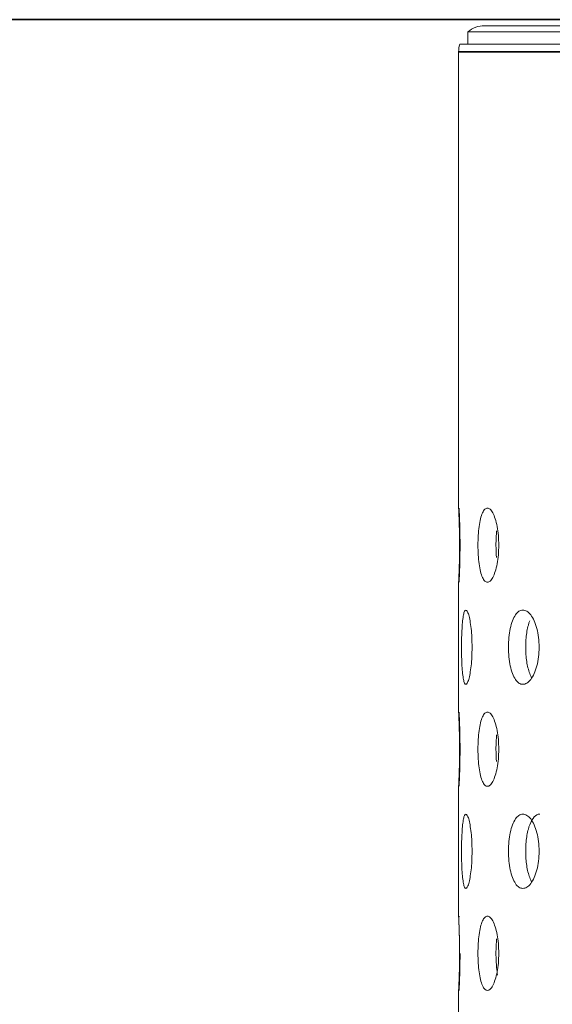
# Model space of a CAD drawing. Header units: millimetres. Extents: x 4 to 1188, y 1 to 840.
# Tile 67 of 256: x 387 to 395, y 409 to 423. Entities that reach past the tile are written whole.
import ezdxf

# ---------------------------------------------------------------- set-up
doc = ezdxf.new("R2010")
doc.units = ezdxf.units.MM
doc.layers.add('1', color=7, linetype='Continuous')
doc.styles.add('Arial Unicode MS', font='Arial Unicode MS')
doc.dimstyles.get("Standard").update_dxf_attribs({"dimtxt": 0.18, "dimasz": 0.18, "dimexe": 0.18, "dimexo": 0.0625, "dimgap": 0.09, "dimtad": 0, "dimtih": 1, "dimtoh": 1, "dimdec": 4, "dimzin": 0, "dimdsep": 46, "dimtxsty": 'Standard', "dimcen": 0.09, "dimadec": 0, "dimazin": 0, "dimtfac": 1, "dimtdec": 4, "dimtofl": 0, "dimtmove": 0, "dimatfit": 3, "dimfxl": 0, "dimtolj": 1, "dimtzin": 0, "dimarcsym": 0})

# ---------------------------------------------------------------- blocks, each defined once
blk = doc.blocks.new('_U50')
at = {"layer": '1', "color": 18, "lineweight": 35}
for p, q in [((487.355, 533.086), (367.309, 533.086)), ((369.309, 533.086), (369.309, 291.229)), ((402.98, 291.229), (367.309, 291.229))]:
    blk.add_line(p, q, dxfattribs=at)
at = {"layer": '1', "color": 18, "lineweight": 70}
for points in [[(369.309, 533.086), (370.085, 529.586), (368.533, 529.586)], [(369.309, 291.229), (368.533, 294.729), (370.085, 294.729)]]:
    blk.add_solid(points, dxfattribs=at)
at = {"layer": '1', "color": 18, "linetype": 'Continuous', "lineweight": 13, "insert": (368.067, 405.823), "char_height": 3, "attachment_point": 7, "rotation": 90, "line_spacing_factor": 1.047437, "style": 'Arial Unicode MS'}
blk.add_mtext('\\fArial Unicode MS|b0|i0;\\W1.0000;{\\H1.21x;(}1814{\\H1.21x;)}', dxfattribs=at)
blk = doc.blocks.new('_U53')
at = {"layer": '1', "color": 18, "lineweight": 35}
for p, q in [((487.355, 533.086), (381.309, 533.086)), ((383.309, 533.086), (383.309, 423.229)), ((413.03, 423.229), (381.309, 423.229))]:
    blk.add_line(p, q, dxfattribs=at)
at = {"layer": '1', "color": 18, "lineweight": 70}
for points in [[(383.309, 533.086), (384.085, 529.586), (382.533, 529.586)], [(383.309, 423.229), (382.533, 426.729), (384.085, 426.729)]]:
    blk.add_solid(points, dxfattribs=at)
at = {"layer": '1', "color": 18, "linetype": 'Continuous', "lineweight": 13, "insert": (382.067, 472.988), "char_height": 3, "attachment_point": 7, "rotation": 90, "line_spacing_factor": 1.047437, "style": 'Arial Unicode MS'}
blk.add_mtext('\\fArial Unicode MS|b0|i0;\\W1.0000;{\\H1.21x;(}824{\\H1.21x;)}', dxfattribs=at)

msp = doc.modelspace()

# ---------------------------------------------------------------- linework, layer by layer
at = {"layer": '1', "color": 154, "linetype": 'Continuous', "lineweight": 13}
for p, q in [((393.4429, 423.0546), (393.4429, 422.8753)), ((393.4429, 423.0546), (397.9158, 423.0546)), ((403.9763, 423.142), (393.6829, 423.142)), ((393.3096, 422.7686), (393.3096, 416.2086)), ((397.8081, 422.8753), (393.3252, 422.8753)), ((393.3096, 415.142), (393.3096, 413.2753)), ((393.3096, 412.2087), (393.3096, 410.342)), ((393.3163, 410.342), (393.3168, 410.3323)), ((393.3096, 409.2753), (393.3096, 407.4086))]:
    msp.add_line(p, q, dxfattribs=at)
at = {"layer": '1', "color": 154, "linetype": 'Continuous', "lineweight": 35}
msp.add_line((403.9763, 422.7686), (393.3096, 422.7686), dxfattribs=at)
at = {"layer": '1', "color": 154, "linetype": 'Continuous', "lineweight": 13}
for start, end in [(90, 130.0052), (163.39845, 180)]:
    msp.add_arc((393.6829, 422.7686), 0.3733, start, end, dxfattribs=at)
for points, knots in [([(393.3234, 415.6753), (393.3234, 415.7228), (393.3228, 415.8162), (393.3201, 415.9476), (393.3164, 416.0577), (393.3129, 416.1447), (393.3102, 416.198), (393.3094, 416.2127), (393.31, 416.2024), (393.3115, 416.1722), (393.3137, 416.1225), (393.3164, 416.0568), (393.3192, 415.9754), (393.3215, 415.8821), (393.323, 415.781), (393.3236, 415.6752), (393.3229, 415.5527), (393.3205, 415.4179), (393.3168, 415.305), (393.3137, 415.2268), (393.3115, 415.1772), (393.31, 415.1479), (393.3096, 415.142), (393.3096, 415.142)], [0, 0, 0, 0, 0.0561219, 0.110287, 0.1666692, 0.2226507, 0.2768963, 0.3333249, 0.3752711, 0.4164167, 0.4583586, 0.5003652, 0.5414809, 0.5833856, 0.6253076, 0.6664025, 0.7084194, 0.7706092, 0.8331876, 0.8755508, 0.9163798, 0.9573234, 1, 1, 1, 1]), ([(393.3163, 416.2086), (393.3163, 416.2086), (393.3166, 416.2024), (393.3181, 416.1722), (393.3204, 416.1225), (393.3231, 416.0568), (393.3258, 415.9754), (393.3281, 415.8821), (393.3297, 415.781), (393.3303, 415.6752), (393.3296, 415.5527), (393.3272, 415.4179), (393.3235, 415.305), (393.3204, 415.2268), (393.3182, 415.1772), (393.3166, 415.1479), (393.3163, 415.142), (393.3163, 415.142)], [0, 0, 0, 0, 0.0629165, 0.1246341, 0.1875463, 0.2505556, 0.3122284, 0.375085, 0.4379672, 0.499609, 0.5626336, 0.6559175, 0.749784, 0.8133281, 0.8745711, 0.9359858, 1, 1, 1, 1]), ([(393.5876, 415.6753), (393.5876, 415.7228), (393.5901, 415.8162), (393.6029, 415.9476), (393.624, 416.0577), (393.6516, 416.1447), (393.6855, 416.1981), (393.7236, 416.214), (393.7636, 416.1982), (393.8026, 416.1447), (393.837, 416.0577), (393.8653, 415.9476), (393.8833, 415.8162), (393.8887, 415.6753), (393.8833, 415.5344), (393.8653, 415.4031), (393.837, 415.2929), (393.8026, 415.2059), (393.7636, 415.1525), (393.7237, 415.1366), (393.6855, 415.1524), (393.6516, 415.2059), (393.624, 415.293), (393.6028, 415.4032), (393.59, 415.5345), (393.5876, 415.6278), (393.5876, 415.6753)], [0, 0, 0, 0, 0.0420892, 0.082711, 0.1249954, 0.1669805, 0.2076666, 0.249993, 0.2922277, 0.3329137, 0.3749923, 0.4172713, 0.4578933, 0.5000047, 0.5420218, 0.5826436, 0.6250215, 0.6670053, 0.7076914, 0.7500175, 0.7922515, 0.8329373, 0.8750172, 0.9173768, 0.9579835, 1, 1, 1, 1]), ([(393.3518, 414.2086), (393.3518, 414.2562), (393.3528, 414.3496), (393.3579, 414.4809), (393.3667, 414.591), (393.3788, 414.678), (393.3946, 414.7314), (393.4134, 414.7473), (393.434, 414.7315), (393.4551, 414.678), (393.4742, 414.591), (393.4904, 414.4809), (393.5008, 414.3495), (393.504, 414.2086), (393.5008, 414.0677), (393.4904, 413.9364), (393.4742, 413.8262), (393.4551, 413.7392), (393.434, 413.6858), (393.4134, 413.6699), (393.3946, 413.6857), (393.3788, 413.7392), (393.3667, 413.8263), (393.3578, 413.9365), (393.3527, 414.0678), (393.3518, 414.1612), (393.3518, 414.2086)], [0, 0, 0, 0, 0.0420892, 0.082711, 0.1249954, 0.1669805, 0.2076666, 0.249993, 0.2922277, 0.3329137, 0.3749923, 0.4172713, 0.4578933, 0.5000047, 0.5420218, 0.5826436, 0.6250215, 0.6670053, 0.7076914, 0.7500175, 0.7922515, 0.8329373, 0.8750172, 0.9173768, 0.9579835, 1, 1, 1, 1]), ([(394.0262, 414.2086), (394.0262, 414.2562), (394.0302, 414.3496), (394.0504, 414.4809), (394.0835, 414.591), (394.1259, 414.678), (394.1773, 414.7314), (394.234, 414.7473), (394.2925, 414.7315), (394.3487, 414.678), (394.3977, 414.591), (394.4376, 414.4809), (394.4628, 414.3495), (394.4703, 414.2086), (394.4628, 414.0677), (394.4376, 413.9364), (394.3977, 413.8262), (394.3488, 413.7392), (394.2925, 413.6858), (394.2341, 413.6699), (394.1773, 413.6857), (394.1259, 413.7392), (394.0834, 413.8263), (394.0502, 413.9365), (394.03, 414.0678), (394.0261, 414.1612), (394.0262, 414.2086)], [0, 0, 0, 0, 0.0420892, 0.082711, 0.1249954, 0.1669805, 0.2076666, 0.249993, 0.2922277, 0.3329137, 0.3749923, 0.4172713, 0.4578933, 0.5000047, 0.5420218, 0.5826436, 0.6250215, 0.6670053, 0.7076914, 0.7500175, 0.7922515, 0.8329373, 0.8750172, 0.9173768, 0.9579835, 1, 1, 1, 1]), ([(394.2749, 414.2086), (394.275, 414.2828), (394.2796, 414.3514), (394.2939, 414.4461), (394.2998, 414.4762), (394.3106, 414.5195), (394.3145, 414.5335), (394.323, 414.561), (394.3276, 414.5745), (394.3324, 414.5874)], [0, 0, 0, 0, 0.5, 0.5, 0.75, 0.75, 0.875, 0.875, 1, 1, 1, 1]), ([(394.3593, 413.7692), (394.3552, 413.7769), (394.3512, 413.7851), (394.3422, 413.805), (394.3372, 413.817), (394.3128, 413.8822), (394.2985, 413.9399), (394.2795, 414.0661), (394.2749, 414.1345), (394.2749, 414.2086)], [0, 0, 0, 0, 0.0785297, 0.0785297, 0.1809153, 0.1809153, 0.5904577, 0.5904577, 1, 1, 1, 1]), ([(393.3234, 412.742), (393.3234, 412.7895), (393.3228, 412.8829), (393.3201, 413.0142), (393.3164, 413.1244), (393.3129, 413.2114), (393.3102, 413.2647), (393.3094, 413.2794), (393.31, 413.2691), (393.3115, 413.2389), (393.3137, 413.1892), (393.3164, 413.1235), (393.3192, 413.0421), (393.3215, 412.9487), (393.323, 412.8477), (393.3236, 412.7419), (393.3229, 412.6193), (393.3205, 412.4845), (393.3168, 412.3716), (393.3137, 412.2934), (393.3115, 412.2439), (393.31, 412.2146), (393.3096, 412.2086), (393.3096, 412.2086)], [0, 0, 0, 0, 0.0561219, 0.110287, 0.1666692, 0.2226507, 0.2768963, 0.3333249, 0.3752711, 0.4164167, 0.4583586, 0.5003652, 0.5414809, 0.5833856, 0.6253076, 0.6664025, 0.7084194, 0.7706092, 0.8331876, 0.8755508, 0.9163798, 0.9573234, 1, 1, 1, 1]), ([(393.3163, 413.2753), (393.3163, 413.2752), (393.3166, 413.2691), (393.3181, 413.2389), (393.3204, 413.1892), (393.3231, 413.1235), (393.3258, 413.0421), (393.3281, 412.9487), (393.3297, 412.8477), (393.3303, 412.7419), (393.3296, 412.6193), (393.3272, 412.4845), (393.3235, 412.3716), (393.3204, 412.2934), (393.3182, 412.2439), (393.3166, 412.2146), (393.3163, 412.2086), (393.3163, 412.2086)], [0, 0, 0, 0, 0.0629165, 0.1246341, 0.1875463, 0.2505556, 0.3122284, 0.375085, 0.4379672, 0.499609, 0.5626336, 0.6559175, 0.749784, 0.8133281, 0.8745711, 0.9359858, 1, 1, 1, 1]), ([(393.5876, 412.742), (393.5876, 412.7895), (393.5901, 412.8829), (393.6029, 413.0142), (393.624, 413.1244), (393.6516, 413.2113), (393.6855, 413.2647), (393.7236, 413.2806), (393.7636, 413.2649), (393.8026, 413.2114), (393.837, 413.1244), (393.8653, 413.0142), (393.8833, 412.8829), (393.8887, 412.742), (393.8833, 412.601), (393.8653, 412.4697), (393.837, 412.3596), (393.8026, 412.2725), (393.7636, 412.2192), (393.7237, 412.2033), (393.6855, 412.2191), (393.6516, 412.2726), (393.624, 412.3597), (393.6028, 412.4698), (393.59, 412.6011), (393.5876, 412.6945), (393.5876, 412.742)], [0, 0, 0, 0, 0.0420892, 0.082711, 0.1249954, 0.1669805, 0.2076666, 0.249993, 0.2922277, 0.3329137, 0.3749923, 0.4172713, 0.4578933, 0.5000047, 0.5420218, 0.5826436, 0.6250215, 0.6670053, 0.7076914, 0.7500175, 0.7922515, 0.8329373, 0.8750172, 0.9173768, 0.9579835, 1, 1, 1, 1]), ([(393.3518, 411.2753), (393.3518, 411.3228), (393.3528, 411.4162), (393.3579, 411.5476), (393.3667, 411.6577), (393.3788, 411.7447), (393.3946, 411.7981), (393.4134, 411.814), (393.434, 411.7982), (393.4551, 411.7447), (393.4742, 411.6577), (393.4904, 411.5476), (393.5008, 411.4162), (393.504, 411.2753), (393.5008, 411.1344), (393.4904, 411.0031), (393.4742, 410.8929), (393.4551, 410.8059), (393.434, 410.7525), (393.4134, 410.7366), (393.3946, 410.7524), (393.3788, 410.8059), (393.3667, 410.893), (393.3578, 411.0032), (393.3527, 411.1345), (393.3518, 411.2278), (393.3518, 411.2753)], [0, 0, 0, 0, 0.0420892, 0.082711, 0.1249954, 0.1669805, 0.2076666, 0.249993, 0.2922277, 0.3329137, 0.3749923, 0.4172713, 0.4578933, 0.5000047, 0.5420218, 0.5826436, 0.6250215, 0.6670053, 0.7076914, 0.7500175, 0.7922515, 0.8329373, 0.8750172, 0.9173768, 0.9579835, 1, 1, 1, 1]), ([(394.0262, 411.2753), (394.0262, 411.3228), (394.0302, 411.4162), (394.0504, 411.5476), (394.0835, 411.6577), (394.1259, 411.7447), (394.1773, 411.7981), (394.234, 411.814), (394.2925, 411.7982), (394.3487, 411.7447), (394.3977, 411.6577), (394.4376, 411.5476), (394.4628, 411.4162), (394.4703, 411.2753), (394.4628, 411.1344), (394.4376, 411.0031), (394.3977, 410.8929), (394.3488, 410.8059), (394.2925, 410.7525), (394.2341, 410.7366), (394.1773, 410.7524), (394.1259, 410.8059), (394.0834, 410.893), (394.0502, 411.0032), (394.03, 411.1345), (394.0261, 411.2278), (394.0262, 411.2753)], [0, 0, 0, 0, 0.0420892, 0.082711, 0.1249954, 0.1669805, 0.2076666, 0.249993, 0.2922277, 0.3329137, 0.3749923, 0.4172713, 0.4578933, 0.5000047, 0.5420218, 0.5826436, 0.6250215, 0.6670053, 0.7076914, 0.7500175, 0.7922515, 0.8329373, 0.8750172, 0.9173768, 0.9579835, 1, 1, 1, 1]), ([(394.2749, 411.2753), (394.275, 411.3494), (394.2796, 411.418), (394.2939, 411.5127), (394.2998, 411.5429), (394.3106, 411.5861), (394.3145, 411.6002), (394.323, 411.6276), (394.3276, 411.6411), (394.3517, 411.7055), (394.3732, 411.7441), (394.4216, 411.7957), (394.4484, 411.8086), (394.478, 411.8086), (394.478, 411.8086), (394.478, 411.8086)], [0, 0, 0, 0, 0.2499375, 0.2499375, 0.3749063, 0.3749063, 0.4373907, 0.4373907, 0.499875, 0.499875, 0.7498125, 0.7498125, 0.9997501, 0.9997501, 1, 1, 1, 1]), ([(394.3593, 410.8358), (394.3552, 410.8435), (394.3512, 410.8517), (394.3422, 410.8717), (394.3372, 410.8836), (394.3128, 410.9489), (394.2985, 411.0066), (394.2795, 411.1328), (394.2749, 411.2012), (394.2749, 411.2753)], [0, 0, 0, 0, 0.0785297, 0.0785297, 0.1809153, 0.1809153, 0.5904577, 0.5904577, 1, 1, 1, 1]), ([(393.3234, 409.8086), (393.3234, 409.8562), (393.3228, 409.9496), (393.3201, 410.0809), (393.3164, 410.191), (393.3129, 410.278), (393.3102, 410.3314), (393.3094, 410.3461), (393.31, 410.3357), (393.3115, 410.3055), (393.3137, 410.2559), (393.3164, 410.1901), (393.3192, 410.1088), (393.3215, 410.0154), (393.323, 409.9144), (393.3236, 409.8086), (393.3229, 409.686), (393.3205, 409.5512), (393.3168, 409.4383), (393.3137, 409.3601), (393.3115, 409.3106), (393.31, 409.2813), (393.3096, 409.2753), (393.3096, 409.2753)], [0, 0, 0, 0, 0.0561219, 0.110287, 0.1666692, 0.2226507, 0.2768963, 0.3333249, 0.3752711, 0.4164167, 0.4583586, 0.5003652, 0.5414809, 0.5833856, 0.6253076, 0.6664025, 0.7084194, 0.7706092, 0.8331876, 0.8755508, 0.9163798, 0.9573234, 1, 1, 1, 1]), ([(393.5876, 409.8086), (393.5876, 409.8562), (393.5901, 409.9496), (393.6029, 410.0809), (393.624, 410.191), (393.6516, 410.278), (393.6855, 410.3314), (393.7236, 410.3473), (393.7636, 410.3315), (393.8026, 410.278), (393.837, 410.191), (393.8653, 410.0809), (393.8833, 409.9495), (393.8887, 409.8086), (393.8833, 409.6677), (393.8653, 409.5364), (393.837, 409.4262), (393.8026, 409.3392), (393.7636, 409.2858), (393.7237, 409.2699), (393.6855, 409.2857), (393.6516, 409.3392), (393.624, 409.4263), (393.6028, 409.5365), (393.59, 409.6678), (393.5876, 409.7612), (393.5876, 409.8086)], [0, 0, 0, 0, 0.0420892, 0.082711, 0.1249954, 0.1669805, 0.2076666, 0.249993, 0.2922277, 0.3329137, 0.3749923, 0.4172713, 0.4578933, 0.5000047, 0.5420218, 0.5826436, 0.6250215, 0.6670053, 0.7076914, 0.7500175, 0.7922515, 0.8329373, 0.8750172, 0.9173768, 0.9579835, 1, 1, 1, 1]), ([(393.3301, 409.8063), (393.3301, 409.7718), (393.3296, 409.685), (393.3272, 409.5512), (393.3235, 409.4383), (393.3204, 409.3601), (393.3182, 409.3106), (393.3166, 409.2813), (393.3163, 409.2753), (393.3163, 409.2753)], [0, 0, 0, 0, 0.1227175, 0.309829, 0.4981093, 0.625568, 0.748411, 0.8715983, 1, 1, 1, 1]), ([(393.8706, 409.4942), (393.8646, 409.5284), (393.8598, 409.5647), (393.8502, 409.6661), (393.8473, 409.7345), (393.8473, 409.8086)], [0, 0, 0, 0, 0.3775288, 0.3775288, 1, 1, 1, 1])]:
    msp.add_open_spline(points, degree=3, knots=knots, dxfattribs=at)
for points in [[(393.8473, 415.6753), (393.8473, 415.7494), (393.8503, 415.818), (393.8563, 415.8812)], [(393.8536, 415.5002), (393.8493, 415.5547), (393.8473, 415.613), (393.8473, 415.6753)], [(393.8473, 412.742), (393.8473, 412.8161), (393.8503, 412.8847), (393.8563, 412.9478)], [(393.8536, 412.5669), (393.8493, 412.6214), (393.8473, 412.6796), (393.8473, 412.742)], [(393.8473, 409.8086), (393.8473, 409.8828), (393.8503, 409.9514), (393.8563, 410.0145)]]:
    msp.add_open_spline(points, degree=3, dxfattribs=at)

# ---------------------------------------------------------------- dimensions: what is measured, and where the dimension line sits
at = {"layer": '1', "color": 18, "linetype": 'Continuous', "lineweight": 13}
for base, p1, picture, middle in [((369.3089, 533.0864), (483.9709, 291.2286), '_U50', (369.3089, 412.1575)), ((383.3089, 533.0864), (451.912, 423.2286), '_U53', (383.3089, 478.1575))]:
    dim = msp.add_linear_dim(base=base, p1=p1, p2=(488.6216, 533.0864), angle=270, dimstyle='Standard', override={"dimtxt": 3, "dimasz": 3.5, "dimexe": 2, "dimexo": 1, "dimgap": 1.5, "dimtad": 1, "dimtih": 0, "dimtoh": 0, "dimdec": 0, "dimlfac": 7.5, "dimzin": 8, "dimdsep": 44, "dimlunit": 2, "dimpost": '(<>)', "dimtxsty": 'Arial Unicode MS', "dimsah": 1, "dimse1": 0, "dimse2": 0, "dimsd1": 0, "dimsd2": 0, "dimclrd": 18, "dimclre": 18, "dimclrt": 18, "dimtm": -0.1, "dimtfac": 0.666667, "dimtdec": 2, "dimtofl": 1, "dimtmove": 0, "dimtzin": 8, "dimlwd": 35, "dimlwe": 35}, dxfattribs=at)
    dim.commit()
    dim.dimension.update_dxf_attribs({"geometry": picture, "text_midpoint": middle, "dimtype": 160})

doc.saveas('drawing.dxf')
